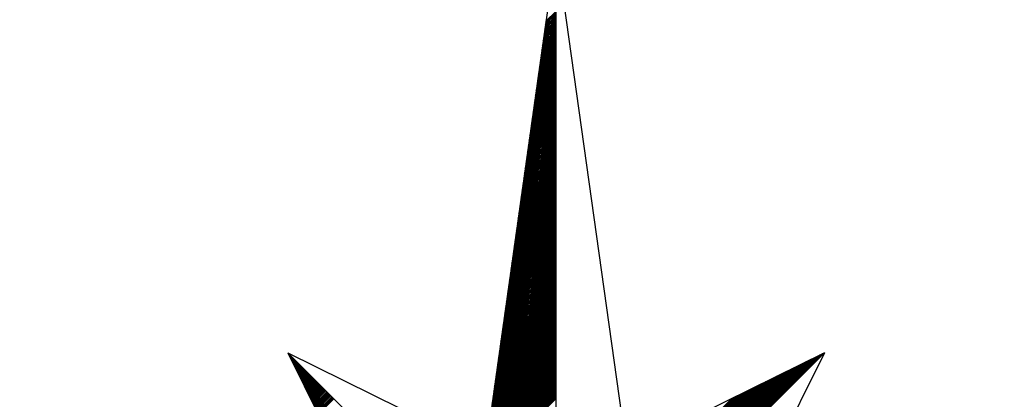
# Model space of a CAD drawing. Header units: metres. Extents: x 183400 to 184400, y 422200 to 427800.
# Tile 91 of 221: x 184259 to 184286, y 424573 to 424583. Entities that reach past the tile are written whole.
import ezdxf

# ---------------------------------------------------------------- set-up
doc = ezdxf.new("R2010")
doc.units = ezdxf.units.M
doc.layers.add('N_MK2', color=7, linetype='Continuous')
doc.layers.add('방위표', color=7, linetype='Continuous')

# ---------------------------------------------------------------- blocks, each defined once
blk = doc.blocks.new('N_MK2')
at = {"layer": '방위표', "color": 7, "linetype": 'Continuous'}
blk.add_lwpolyline([(-106.029, 0), (-33.696, -13.958), (0, 0), (-53.049, -53.048), (-13.958, -33.696), (0, 0), (0, -106.029), (13.958, -33.696), (0, 0), (53.048, -53.049), (33.696, -13.958), (0, 0), (106.028, 0), (33.696, 13.958), (0, 0), (53.049, 53.049), (13.958, 33.696), (0, 0), (0, 133.028), (-13.958, 33.696), (0, 0), (-53.049, 53.049), (-33.696, 13.958), (0, 0)], close=True, dxfattribs=at)
for points in [[(0, 133.028), (13.958, 33.696)], [(-2.299, 116.665), (0, 118.964)], [(-2.253, 116.994), (0, 119.247)], [(-2.207, 117.323), (0, 119.53)], [(-2.161, 117.652), (0, 119.813)], [(-2.114, 117.981), (0, 120.095)], [(-2.068, 118.31), (0, 120.378)], [(-2.022, 118.639), (0, 120.661)], [(-2.623, 114.361), (0, 116.984)], [(-2.577, 114.69), (0, 117.267)], [(-2.531, 115.019), (0, 117.55)], [(-2.484, 115.348), (0, 117.833)], [(-2.438, 115.678), (0, 118.116)], [(-2.392, 116.007), (0, 118.398)], [(-2.346, 116.336), (0, 118.681)], [(-2.947, 112.058), (0, 115.004)], [(-2.9, 112.387), (0, 115.287)], [(-2.854, 112.716), (0, 115.57)], [(-2.808, 113.045), (0, 115.853)], [(-2.762, 113.374), (0, 116.136)], [(-2.716, 113.703), (0, 116.419)], [(-2.669, 114.032), (0, 116.701)], [(-3.27, 109.754), (0, 113.024)], [(-3.224, 110.083), (0, 113.307)], [(-3.178, 110.412), (0, 113.59)], [(-3.132, 110.741), (0, 113.873)], [(-3.085, 111.07), (0, 114.156)], [(-3.039, 111.399), (0, 114.439)], [(-2.993, 111.728), (0, 114.721)], [(-3.594, 107.45), (0, 111.045)], [(-3.548, 107.779), (0, 111.327)], [(-3.502, 108.109), (0, 111.61)], [(-3.455, 108.438), (0, 111.893)], [(-3.409, 108.767), (0, 112.176)], [(-3.363, 109.096), (0, 112.459)], [(-3.317, 109.425), (0, 112.742)], [(-3.918, 105.147), (0, 109.065)], [(-3.872, 105.476), (0, 109.347)], [(-3.825, 105.805), (0, 109.63)], [(-3.779, 106.134), (0, 109.913)], [(-3.733, 106.463), (0, 110.196)], [(-3.687, 106.792), (0, 110.479)], [(-3.64, 107.121), (0, 110.762)], [(-4.242, 102.843), (0, 107.085)], [(-4.195, 103.172), (0, 107.368)], [(-4.149, 103.501), (0, 107.65)], [(-4.103, 103.83), (0, 107.933)], [(-4.057, 104.16), (0, 108.216)], [(-4.01, 104.489), (0, 108.499)], [(-3.964, 104.818), (0, 108.782)], [(-4.519, 100.869), (0, 105.388)], [(-4.473, 101.198), (0, 105.67)], [(-4.427, 101.527), (0, 105.953)], [(-4.38, 101.856), (0, 106.236)], [(-4.334, 102.185), (0, 106.519)], [(-4.288, 102.514), (0, 106.802)], [(-4.843, 98.565), (0, 103.408)], [(-4.796, 98.894), (0, 103.691)], [(-4.75, 99.223), (0, 103.973)], [(-4.704, 99.552), (0, 104.256)], [(-4.658, 99.881), (0, 104.539)], [(-4.611, 100.21), (0, 104.822)], [(-4.565, 100.54), (0, 105.105)], [(-5.166, 96.261), (0, 101.428)], [(-5.12, 96.591), (0, 101.711)], [(-5.074, 96.92), (0, 101.994)], [(-5.028, 97.249), (0, 102.276)], [(-4.981, 97.578), (0, 102.559)], [(-4.935, 97.907), (0, 102.842)], [(-4.889, 98.236), (0, 103.125)], [(-5.49, 93.958), (0, 99.448)], [(-5.444, 94.287), (0, 99.731)], [(-5.398, 94.616), (0, 100.014)], [(-5.351, 94.945), (0, 100.296)], [(-5.305, 95.274), (0, 100.579)], [(-5.259, 95.603), (0, 100.862)], [(-5.213, 95.932), (0, 101.145)], [(-5.814, 91.654), (0, 97.468)], [(-5.768, 91.983), (0, 97.751)], [(-5.721, 92.312), (0, 98.034)], [(-5.675, 92.641), (0, 98.317)], [(-5.629, 92.971), (0, 98.599)], [(-5.583, 93.3), (0, 98.882)], [(-5.536, 93.629), (0, 99.165)], [(-6.137, 89.351), (0, 95.488)], [(-6.091, 89.68), (0, 95.771)], [(-6.045, 90.009), (0, 96.054)], [(-5.999, 90.338), (0, 96.337)], [(-5.953, 90.667), (0, 96.619)], [(-5.906, 90.996), (0, 96.902)], [(-5.86, 91.325), (0, 97.185)], [(-6.461, 87.047), (0, 93.508)], [(-6.415, 87.376), (0, 93.791)], [(-6.369, 87.705), (0, 94.074)], [(-6.322, 88.034), (0, 94.357)], [(-6.276, 88.363), (0, 94.64)], [(-6.23, 88.692), (0, 94.922)], [(-6.184, 89.022), (0, 95.205)], [(-6.785, 84.743), (0, 91.528)], [(-6.739, 85.073), (0, 91.811)], [(-6.692, 85.402), (0, 92.094)], [(-6.646, 85.731), (0, 92.377)], [(-6.6, 86.06), (0, 92.66)], [(-6.554, 86.389), (0, 92.943)], [(-6.507, 86.718), (0, 93.225)], [(-7.109, 82.44), (0, 89.548)], [(-7.062, 82.769), (0, 89.831)], [(-7.016, 83.098), (0, 90.114)], [(-6.97, 83.427), (0, 90.397)], [(-6.924, 83.756), (0, 90.68)], [(-6.877, 84.085), (0, 90.963)], [(-6.831, 84.414), (0, 91.245)], [(-7.386, 80.465), (0, 87.851)], [(-7.34, 80.794), (0, 88.134)], [(-7.294, 81.123), (0, 88.417)], [(-7.247, 81.453), (0, 88.7)], [(-7.201, 81.782), (0, 88.983)], [(-7.155, 82.111), (0, 89.266)], [(-7.71, 78.162), (0, 85.871)], [(-7.663, 78.491), (0, 86.154)], [(-7.617, 78.82), (0, 86.437)], [(-7.571, 79.149), (0, 86.72)], [(-7.525, 79.478), (0, 87.003)], [(-7.479, 79.807), (0, 87.286)], [(-7.432, 80.136), (0, 87.569)], [(-8.033, 75.858), (0, 83.892)], [(-7.987, 76.187), (0, 84.174)], [(-7.941, 76.516), (0, 84.457)], [(-7.895, 76.845), (0, 84.74)], [(-7.848, 77.174), (0, 85.023)], [(-7.802, 77.504), (0, 85.306)], [(-7.756, 77.833), (0, 85.589)], [(-8.357, 73.555), (0, 81.912)], [(-8.311, 73.884), (0, 82.194)], [(-8.265, 74.213), (0, 82.477)], [(-8.218, 74.542), (0, 82.76)], [(-8.172, 74.871), (0, 83.043)], [(-8.126, 75.2), (0, 83.326)], [(-8.08, 75.529), (0, 83.609)], [(-8.681, 71.251), (0, 79.932)], [(-8.635, 71.58), (0, 80.215)], [(-8.588, 71.909), (0, 80.497)], [(-8.542, 72.238), (0, 80.78)], [(-8.496, 72.567), (0, 81.063)], [(-8.45, 72.896), (0, 81.346)], [(-8.403, 73.225), (0, 81.629)], [(-9.005, 68.947), (0, 77.952)], [(-8.958, 69.276), (0, 78.235)], [(-8.912, 69.605), (0, 78.518)], [(-8.866, 69.935), (0, 78.8)], [(-8.82, 70.264), (0, 79.083)], [(-8.773, 70.593), (0, 79.366)], [(-8.727, 70.922), (0, 79.649)], [(-9.328, 66.644), (0, 75.972)], [(-9.282, 66.973), (0, 76.255)], [(-9.236, 67.302), (0, 76.538)], [(-9.19, 67.631), (0, 76.82)], [(-9.143, 67.96), (0, 77.103)], [(-9.097, 68.289), (0, 77.386)], [(-9.051, 68.618), (0, 77.669)], [(-9.652, 64.34), (0, 73.992)], [(-9.606, 64.669), (0, 74.275)], [(-9.559, 64.998), (0, 74.558)], [(-9.513, 65.327), (0, 74.841)], [(-9.467, 65.656), (0, 75.123)], [(-9.421, 65.986), (0, 75.406)], [(-9.374, 66.315), (0, 75.689)], [(-9.929, 62.366), (0, 72.295)], [(-9.883, 62.695), (0, 72.578)], [(-9.837, 63.024), (0, 72.861)], [(-9.791, 63.353), (0, 73.143)], [(-9.744, 63.682), (0, 73.426)], [(-9.698, 64.011), (0, 73.709)], [(-10.253, 60.062), (0, 70.315)], [(-10.207, 60.391), (0, 70.598)], [(-10.161, 60.72), (0, 70.881)], [(-10.114, 61.049), (0, 71.164)], [(-10.068, 61.378), (0, 71.446)], [(-10.022, 61.707), (0, 71.729)], [(-9.976, 62.036), (0, 72.012)], [(-10.577, 57.758), (0, 68.335)], [(-10.531, 58.087), (0, 68.618)], [(-10.484, 58.417), (0, 68.901)], [(-10.438, 58.746), (0, 69.184)], [(-10.392, 59.075), (0, 69.467)], [(-10.346, 59.404), (0, 69.749)], [(-10.299, 59.733), (0, 70.032)], [(-10.9, 55.455), (0, 66.355)], [(-10.854, 55.784), (0, 66.638)], [(-10.808, 56.113), (0, 66.921)], [(-10.762, 56.442), (0, 67.204)], [(-10.716, 56.771), (0, 67.487)], [(-10.669, 57.1), (0, 67.769)], [(-10.623, 57.429), (0, 68.052)], [(-11.224, 53.151), (0, 64.375)], [(-11.178, 53.48), (0, 64.658)], [(-11.132, 53.809), (0, 64.941)], [(-11.085, 54.138), (0, 65.224)], [(-11.039, 54.468), (0, 65.507)], [(-10.993, 54.797), (0, 65.79)], [(-10.947, 55.126), (0, 66.072)], [(-11.548, 50.848), (0, 62.395)], [(-11.502, 51.177), (0, 62.678)], [(-11.455, 51.506), (0, 62.961)], [(-11.409, 51.835), (0, 63.244)], [(-11.363, 52.164), (0, 63.527)], [(-11.317, 52.493), (0, 63.81)], [(-11.27, 52.822), (0, 64.093)], [(-11.872, 48.544), (0, 60.416)], [(-11.825, 48.873), (0, 60.698)], [(-11.779, 49.202), (0, 60.981)], [(-11.733, 49.531), (0, 61.264)], [(-11.687, 49.86), (0, 61.547)], [(-11.64, 50.189), (0, 61.83)], [(-11.594, 50.518), (0, 62.113)], [(-12.195, 46.24), (0, 58.436)], [(-12.149, 46.569), (0, 58.718)], [(-12.103, 46.899), (0, 59.001)], [(-12.057, 47.228), (0, 59.284)], [(-12.01, 47.557), (0, 59.567)], [(-11.964, 47.886), (0, 59.85)], [(-11.918, 48.215), (0, 60.133)], [(-12.519, 43.937), (0, 56.456)], [(-12.473, 44.266), (0, 56.739)], [(-12.426, 44.595), (0, 57.021)], [(-12.38, 44.924), (0, 57.304)], [(-12.334, 45.253), (0, 57.587)], [(-12.288, 45.582), (0, 57.87)], [(-12.242, 45.911), (0, 58.153)], [(-12.796, 41.962), (0, 54.759)], [(-12.75, 42.291), (0, 55.042)], [(-12.704, 42.62), (0, 55.324)], [(-12.658, 42.949), (0, 55.607)], [(-12.611, 43.279), (0, 55.89)], [(-12.565, 43.608), (0, 56.173)], [(-53.049, 53.049), (-13.958, 33.696)], [(-53.001, 52.952), (-52.977, 52.977)], [(-52.907, 52.763), (-52.835, 52.835)], [(-52.814, 52.574), (-52.694, 52.694)], [(-13.12, 39.659), (0, 52.779)], [(-13.074, 39.988), (0, 53.062)], [(-13.028, 40.317), (0, 53.344)], [(-12.981, 40.646), (0, 53.627)], [(-12.935, 40.975), (0, 53.91)], [(-12.889, 41.304), (0, 54.193)], [(-12.843, 41.633), (0, 54.476)], [(0.12, 0.29), (52.713, 52.882)], [(0.32, 0.773), (52.152, 52.605)], [(53.049, 53.049), (33.696, 13.958)], [(-52.72, 52.385), (-52.552, 52.552)], [(-52.626, 52.196), (-52.411, 52.411)], [(-52.533, 52.006), (-52.27, 52.27)], [(-52.439, 51.817), (-52.128, 52.128)], [(-52.345, 51.628), (-51.987, 51.987)], [(-52.252, 51.439), (-51.845, 51.845)], [(-52.158, 51.25), (-51.704, 51.704)], [(-52.064, 51.06), (-51.562, 51.562)], [(-51.971, 50.871), (-51.421, 51.421)], [(-51.877, 50.682), (-51.28, 51.28)], [(-51.784, 50.493), (-51.138, 51.138)], [(-51.69, 50.304), (-50.997, 50.997)], [(-51.596, 50.114), (-50.855, 50.855)], [(-51.503, 49.925), (-50.714, 50.714)], [(-13.444, 37.355), (0, 50.799)], [(-13.398, 37.684), (0, 51.082)], [(-13.351, 38.013), (0, 51.365)], [(-13.305, 38.342), (0, 51.647)], [(-13.259, 38.671), (0, 51.93)], [(-13.213, 39), (0, 52.213)], [(-13.166, 39.33), (0, 52.496)], [(0.52, 1.256), (51.592, 52.328)], [(0.72, 1.739), (51.032, 52.05)], [(0.92, 2.221), (50.472, 51.773)], [(1.12, 2.704), (49.912, 51.496)], [(1.32, 3.187), (49.351, 51.218)], [(1.52, 3.67), (48.791, 50.941)], [(1.72, 4.153), (48.231, 50.664)], [(-51.409, 49.736), (-50.572, 50.572)], [(-51.315, 49.547), (-50.431, 50.431)], [(-51.222, 49.358), (-50.29, 50.29)], [(-51.128, 49.169), (-50.148, 50.148)], [(-51.034, 48.979), (-50.007, 50.007)], [(-50.941, 48.79), (-49.865, 49.865)], [(-50.847, 48.601), (-49.724, 49.724)], [(-50.753, 48.412), (-49.583, 49.583)], [(-50.66, 48.223), (-49.441, 49.441)], [(-50.566, 48.033), (-49.3, 49.3)], [(-50.472, 47.844), (-49.158, 49.158)], [(-50.379, 47.655), (-49.017, 49.017)], [(-50.285, 47.466), (-48.875, 48.875)], [(-50.191, 47.277), (-48.734, 48.734)], [(-13.768, 35.051), (0, 48.819)], [(-13.721, 35.381), (0, 49.102)], [(-13.675, 35.71), (0, 49.385)], [(-13.629, 36.039), (0, 49.667)], [(-13.583, 36.368), (0, 49.95)], [(-13.536, 36.697), (0, 50.233)], [(-13.49, 37.026), (0, 50.516)], [(1.92, 4.636), (47.671, 50.386)], [(2.12, 5.119), (47.111, 50.109)], [(2.32, 5.602), (46.551, 49.832)], [(2.52, 6.084), (45.99, 49.554)], [(2.72, 6.567), (45.43, 49.277)], [(2.92, 7.05), (44.87, 49)], [(3.12, 7.533), (44.31, 48.723)], [(-50.098, 47.088), (-48.593, 48.593)], [(-50.004, 46.898), (-48.451, 48.451)], [(-49.91, 46.709), (-48.31, 48.31)], [(-49.817, 46.52), (-48.168, 48.168)], [(-49.723, 46.331), (-48.027, 48.027)], [(-49.629, 46.142), (-47.885, 47.885)], [(-49.536, 45.952), (-47.744, 47.744)], [(-49.442, 45.763), (-47.603, 47.603)], [(-49.348, 45.574), (-47.461, 47.461)], [(-49.255, 45.385), (-47.32, 47.32)], [(-49.161, 45.196), (-47.178, 47.178)], [(-49.067, 45.007), (-47.037, 47.037)], [(-48.974, 44.817), (-46.896, 46.896)], [(-48.88, 44.628), (-46.754, 46.754)], [(-13.953, 33.735), (0, 47.688)], [(-13.906, 34.064), (0, 47.97)], [(-13.885, 33.52), (0, 47.405)], [(-13.86, 34.393), (0, 48.253)], [(-13.814, 34.722), (0, 48.536)], [(-13.802, 33.32), (0, 47.122)], [(-13.719, 33.12), (0, 46.839)], [(3.32, 8.016), (43.75, 48.445)], [(3.52, 8.499), (43.19, 48.168)], [(3.72, 8.982), (42.629, 47.891)], [(3.92, 9.464), (42.069, 47.613)], [(4.12, 9.947), (41.509, 47.336)], [(4.321, 10.43), (40.949, 47.059)], [(4.521, 10.913), (40.389, 46.781)], [(-48.786, 44.439), (-46.613, 46.613)], [(-48.693, 44.25), (-46.471, 46.471)], [(-48.599, 44.061), (-46.33, 46.33)], [(-48.505, 43.871), (-46.188, 46.188)], [(-48.412, 43.682), (-46.047, 46.047)], [(-48.318, 43.493), (-45.906, 45.906)], [(-48.224, 43.304), (-45.764, 45.764)], [(-48.131, 43.115), (-45.623, 45.623)], [(-48.037, 42.926), (-45.481, 45.481)], [(-47.943, 42.736), (-45.34, 45.34)], [(-47.85, 42.547), (-45.198, 45.198)], [(-47.756, 42.358), (-45.057, 45.057)], [(-47.662, 42.169), (-44.916, 44.916)], [(-47.569, 41.98), (-44.774, 44.774)], [(-13.636, 32.92), (0, 46.556)], [(-13.554, 32.72), (0, 46.273)], [(-13.471, 32.52), (0, 45.991)], [(-13.388, 32.32), (0, 45.708)], [(-13.305, 32.12), (0, 45.425)], [(-13.222, 31.92), (0, 45.142)], [(-13.139, 31.72), (0, 44.859)], [(4.721, 11.396), (39.829, 46.504)], [(4.921, 11.879), (39.268, 46.227)], [(5.121, 12.362), (38.708, 45.949)], [(5.321, 12.844), (38.148, 45.672)], [(5.521, 13.327), (37.588, 45.395)], [(5.721, 13.81), (37.028, 45.117)], [(5.921, 14.293), (36.468, 44.84)], [(-47.475, 41.79), (-44.633, 44.633)], [(-47.381, 41.601), (-44.491, 44.491)], [(-47.288, 41.412), (-44.35, 44.35)], [(-47.194, 41.223), (-44.209, 44.209)], [(-47.101, 41.034), (-44.067, 44.067)], [(-47.007, 40.845), (-43.926, 43.926)], [(-13.057, 31.52), (0, 44.576)], [(-12.974, 31.32), (0, 44.293)], [(-12.891, 31.12), (0, 44.011)], [(6.121, 14.776), (35.907, 44.563)], [(6.321, 15.259), (35.347, 44.285)], [(6.521, 15.742), (34.787, 44.008)]]:
    blk.add_lwpolyline(points, dxfattribs=at)

msp = doc.modelspace()

# ---------------------------------------------------------------- block references
at = {"layer": 'N_MK2', "linetype": 'Continuous', "lineweight": 15, "xscale": 0.1399996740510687, "yscale": 0.1399996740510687, "zscale": 0.139999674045}
msp.add_blockref('N_MK2', (184273.805, 424566.673), dxfattribs=at)

doc.saveas('drawing.dxf')
